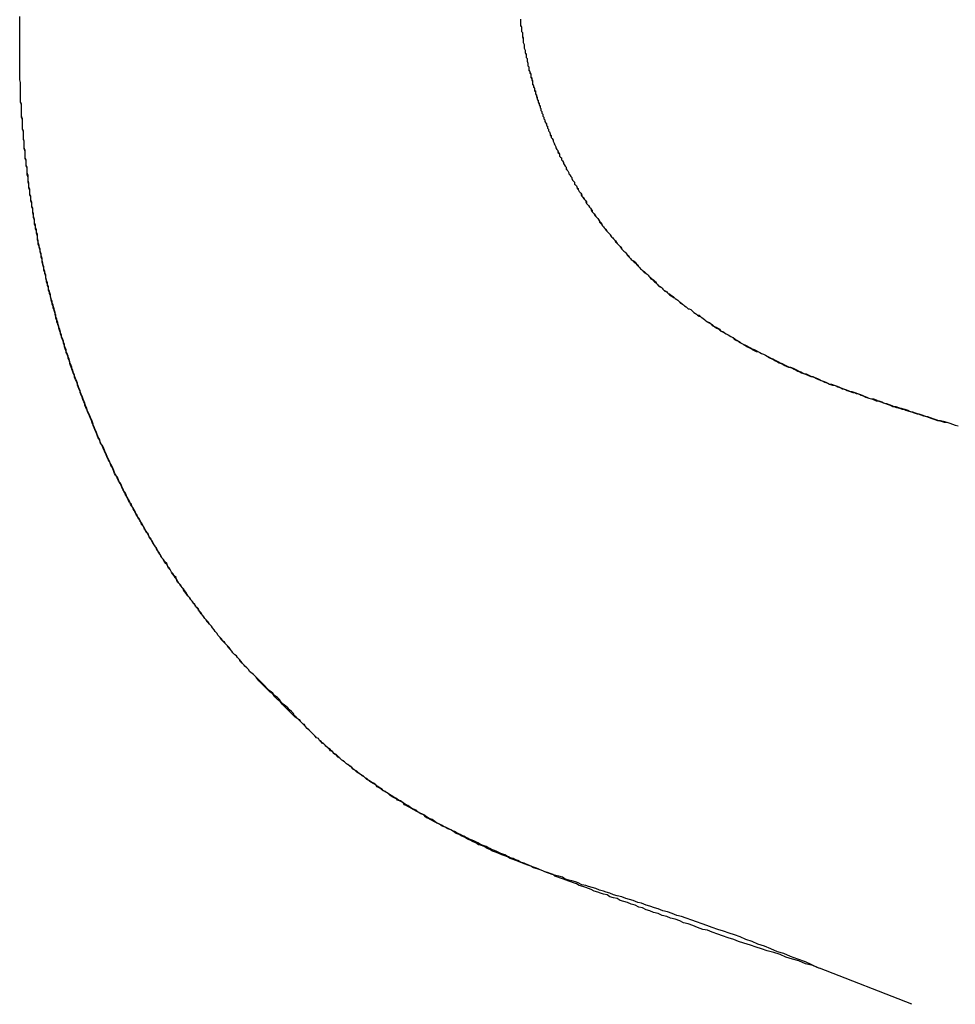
# Model space of a CAD drawing. Extents: x 214 to 2899, y -429 to 1714.
# Tile 32 of 80: x 1032.66 to 1033.67, y 585.23 to 586.29. Entities that reach past the tile are written whole.
import ezdxf

# ---------------------------------------------------------------- set-up
doc = ezdxf.new("R2010")
doc.units = 0
doc.linetypes.add('DURCHGEHEND', pattern=[0])
doc.layers.add('KF_PASSIO_SUB_12_FRONT', color=7, linetype='DURCHGEHEND')

# ---------------------------------------------------------------- blocks, each defined once
blk = doc.blocks.new('KF_PASSIO_SUB_12_FRONT')
at = {"layer": 'KF_PASSIO_SUB_12_FRONT'}
blk.add_line((-191.1496, -297.8945), (-191.2488, -297.8556), dxfattribs=at)
blk.add_line((-191.1496, -297.8945), (-191.2488, -297.8556), dxfattribs=at)
for points in [[(-192.108, -296.864, 0), (-192.108, -296.858, 0), (-192.108, -296.851, 0), (-192.108, -296.845, 0), (-192.108, -296.839, 0), (-192.108, -296.833, 0)], [(-192.108, -296.864, 0), (-192.108, -296.858, 0), (-192.108, -296.852, 0), (-192.108, -296.845, 0), (-192.108, -296.839, 0), (-192.108, -296.833, 0)], [(-191.57, -296.836, 0), (-191.57, -296.838, 0), (-191.57, -296.839, 0), (-191.57, -296.841, 0), (-191.57, -296.843, 0), (-191.569, -296.844, 0), (-191.569, -296.846, 0), (-191.569, -296.847, 0), (-191.569, -296.849, 0), (-191.568, -296.85, 0), (-191.568, -296.852, 0), (-191.568, -296.854, 0), (-191.568, -296.855, 0), (-191.567, -296.857, 0), (-191.567, -296.858, 0), (-191.567, -296.86, 0), (-191.567, -296.861, 0), (-191.566, -296.863, 0), (-191.566, -296.864, 0), (-191.566, -296.866, 0), (-191.566, -296.867, 0), (-191.565, -296.869, 0), (-191.565, -296.871, 0), (-191.565, -296.872, 0), (-191.564, -296.874, 0), (-191.564, -296.875, 0), (-191.564, -296.877, 0), (-191.563, -296.878, 0), (-191.563, -296.88, 0), (-191.563, -296.881, 0), (-191.562, -296.883, 0), (-191.562, -296.884, 0), (-191.562, -296.886, 0), (-191.561, -296.887, 0), (-191.561, -296.889, 0), (-191.561, -296.891, 0), (-191.56, -296.892, 0), (-191.56, -296.894, 0), (-191.559, -296.895, 0), (-191.559, -296.897, 0), (-191.559, -296.898, 0), (-191.558, -296.9, 0), (-191.558, -296.901, 0), (-191.557, -296.903, 0), (-191.557, -296.904, 0), (-191.557, -296.906, 0), (-191.556, -296.907, 0), (-191.556, -296.909, 0), (-191.555, -296.91, 0), (-191.555, -296.912, 0), (-191.554, -296.913, 0), (-191.554, -296.915, 0), (-191.554, -296.916, 0), (-191.553, -296.918, 0), (-191.553, -296.919, 0), (-191.552, -296.921, 0), (-191.552, -296.922, 0), (-191.551, -296.924, 0), (-191.551, -296.925, 0), (-191.55, -296.927, 0), (-191.55, -296.928, 0), (-191.549, -296.93, 0), (-191.549, -296.931, 0), (-191.548, -296.932, 0), (-191.548, -296.934, 0), (-191.547, -296.935, 0), (-191.547, -296.937, 0), (-191.546, -296.938, 0), (-191.546, -296.94, 0), (-191.545, -296.941, 0), (-191.545, -296.943, 0), (-191.544, -296.944, 0), (-191.544, -296.946, 0), (-191.543, -296.947, 0), (-191.542, -296.949, 0), (-191.542, -296.95, 0), (-191.541, -296.951, 0), (-191.541, -296.953, 0), (-191.54, -296.954, 0), (-191.54, -296.956, 0), (-191.539, -296.957, 0), (-191.538, -296.959, 0), (-191.538, -296.96, 0), (-191.537, -296.962, 0), (-191.537, -296.963, 0), (-191.536, -296.964, 0), (-191.535, -296.966, 0), (-191.535, -296.967, 0), (-191.534, -296.969, 0), (-191.534, -296.97, 0), (-191.533, -296.971, 0), (-191.532, -296.973, 0), (-191.532, -296.974, 0), (-191.531, -296.976, 0), (-191.53, -296.977, 0), (-191.53, -296.979, 0), (-191.529, -296.98, 0), (-191.528, -296.981, 0), (-191.528, -296.983, 0), (-191.527, -296.984, 0), (-191.526, -296.985, 0), (-191.526, -296.987, 0), (-191.525, -296.988, 0), (-191.524, -296.99, 0), (-191.524, -296.991, 0), (-191.523, -296.992, 0), (-191.522, -296.994, 0), (-191.521, -296.995, 0), (-191.521, -296.996, 0), (-191.52, -296.998, 0), (-191.519, -296.999, 0), (-191.518, -297.001, 0), (-191.518, -297.002, 0), (-191.517, -297.003, 0), (-191.516, -297.005, 0), (-191.515, -297.006, 0), (-191.515, -297.007, 0), (-191.514, -297.009, 0), (-191.513, -297.01, 0), (-191.512, -297.011, 0), (-191.512, -297.013, 0), (-191.511, -297.014, 0), (-191.51, -297.015, 0), (-191.509, -297.017, 0), (-191.509, -297.018, 0), (-191.508, -297.019, 0), (-191.507, -297.021, 0), (-191.506, -297.022, 0), (-191.505, -297.023, 0), (-191.505, -297.025, 0), (-191.504, -297.026, 0), (-191.503, -297.027, 0), (-191.502, -297.028, 0), (-191.501, -297.03, 0), (-191.5, -297.031, 0), (-191.5, -297.032, 0), (-191.499, -297.034, 0), (-191.498, -297.035, 0), (-191.497, -297.036, 0), (-191.496, -297.038, 0), (-191.495, -297.039, 0), (-191.494, -297.04, 0), (-191.494, -297.041, 0), (-191.493, -297.043, 0), (-191.492, -297.044, 0), (-191.491, -297.045, 0), (-191.49, -297.046, 0), (-191.489, -297.048, 0), (-191.488, -297.049, 0), (-191.487, -297.05, 0), (-191.486, -297.051, 0), (-191.485, -297.053, 0), (-191.485, -297.054, 0), (-191.484, -297.055, 0), (-191.483, -297.056, 0), (-191.482, -297.058, 0), (-191.481, -297.059, 0), (-191.48, -297.06, 0), (-191.479, -297.061, 0), (-191.478, -297.062, 0), (-191.477, -297.064, 0), (-191.476, -297.065, 0), (-191.475, -297.066, 0), (-191.474, -297.067, 0), (-191.473, -297.068, 0), (-191.472, -297.07, 0), (-191.471, -297.071, 0), (-191.47, -297.072, 0), (-191.469, -297.073, 0), (-191.468, -297.074, 0), (-191.467, -297.076, 0), (-191.466, -297.077, 0), (-191.465, -297.078, 0), (-191.464, -297.079, 0), (-191.463, -297.08, 0), (-191.462, -297.081, 0), (-191.461, -297.083, 0), (-191.46, -297.084, 0), (-191.459, -297.085, 0), (-191.458, -297.086, 0), (-191.457, -297.087, 0), (-191.456, -297.088, 0), (-191.455, -297.089, 0), (-191.454, -297.09, 0), (-191.453, -297.092, 0), (-191.452, -297.093, 0), (-191.451, -297.094, 0), (-191.45, -297.095, 0), (-191.449, -297.096, 0), (-191.448, -297.097, 0), (-191.446, -297.098, 0), (-191.445, -297.099, 0), (-191.444, -297.1, 0), (-191.443, -297.102, 0), (-191.442, -297.103, 0), (-191.441, -297.104, 0), (-191.44, -297.105, 0), (-191.439, -297.106, 0), (-191.438, -297.107, 0), (-191.437, -297.108, 0), (-191.435, -297.109, 0), (-191.434, -297.11, 0), (-191.433, -297.111, 0), (-191.432, -297.112, 0), (-191.431, -297.113, 0), (-191.43, -297.114, 0), (-191.429, -297.115, 0), (-191.427, -297.116, 0), (-191.426, -297.117, 0), (-191.425, -297.118, 0), (-191.424, -297.12, 0), (-191.423, -297.121, 0), (-191.422, -297.122, 0), (-191.421, -297.123, 0), (-191.419, -297.124, 0), (-191.418, -297.125, 0), (-191.417, -297.126, 0), (-191.416, -297.127, 0), (-191.415, -297.128, 0), (-191.413, -297.129, 0), (-191.412, -297.13, 0), (-191.411, -297.131, 0), (-191.41, -297.131, 0), (-191.409, -297.132, 0), (-191.407, -297.133, 0), (-191.406, -297.134, 0), (-191.405, -297.135, 0), (-191.404, -297.136, 0), (-191.402, -297.137, 0), (-191.401, -297.138, 0), (-191.4, -297.139, 0), (-191.399, -297.14, 0), (-191.398, -297.141, 0), (-191.396, -297.142, 0), (-191.395, -297.143, 0), (-191.394, -297.144, 0), (-191.392, -297.145, 0), (-191.391, -297.146, 0), (-191.39, -297.147, 0), (-191.389, -297.147, 0), (-191.387, -297.148, 0), (-191.386, -297.149, 0), (-191.385, -297.15, 0), (-191.384, -297.151, 0), (-191.382, -297.152, 0), (-191.381, -297.153, 0), (-191.38, -297.154, 0), (-191.378, -297.154, 0), (-191.377, -297.155, 0), (-191.376, -297.156, 0)], [(-191.57, -296.836, 0), (-191.57, -296.838, 0), (-191.57, -296.839, 0), (-191.57, -296.841, 0), (-191.57, -296.842, 0), (-191.569, -296.844, 0), (-191.569, -296.845, 0), (-191.569, -296.847, 0), (-191.569, -296.849, 0), (-191.568, -296.85, 0), (-191.568, -296.852, 0), (-191.568, -296.853, 0), (-191.568, -296.855, 0), (-191.567, -296.856, 0), (-191.567, -296.858, 0), (-191.567, -296.86, 0), (-191.567, -296.861, 0), (-191.566, -296.863, 0), (-191.566, -296.864, 0), (-191.566, -296.866, 0), (-191.566, -296.867, 0), (-191.565, -296.869, 0), (-191.565, -296.87, 0), (-191.565, -296.872, 0), (-191.564, -296.873, 0), (-191.564, -296.875, 0), (-191.564, -296.877, 0), (-191.563, -296.878, 0), (-191.563, -296.88, 0), (-191.563, -296.881, 0), (-191.562, -296.883, 0), (-191.562, -296.884, 0), (-191.562, -296.886, 0), (-191.561, -296.887, 0), (-191.561, -296.889, 0), (-191.561, -296.89, 0), (-191.56, -296.892, 0), (-191.56, -296.893, 0), (-191.559, -296.895, 0), (-191.559, -296.896, 0), (-191.559, -296.898, 0), (-191.558, -296.899, 0), (-191.558, -296.901, 0), (-191.557, -296.902, 0), (-191.557, -296.904, 0), (-191.557, -296.905, 0), (-191.556, -296.907, 0), (-191.556, -296.908, 0), (-191.555, -296.91, 0), (-191.555, -296.911, 0), (-191.555, -296.913, 0), (-191.554, -296.914, 0), (-191.554, -296.916, 0), (-191.553, -296.917, 0), (-191.553, -296.919, 0), (-191.552, -296.92, 0), (-191.552, -296.922, 0), (-191.551, -296.923, 0), (-191.551, -296.925, 0), (-191.55, -296.926, 0), (-191.55, -296.928, 0), (-191.549, -296.929, 0), (-191.549, -296.931, 0), (-191.548, -296.932, 0), (-191.548, -296.934, 0), (-191.547, -296.935, 0), (-191.547, -296.937, 0), (-191.546, -296.938, 0), (-191.546, -296.94, 0), (-191.545, -296.941, 0), (-191.545, -296.943, 0), (-191.544, -296.944, 0), (-191.544, -296.946, 0), (-191.543, -296.947, 0), (-191.542, -296.948, 0), (-191.542, -296.95, 0), (-191.541, -296.951, 0), (-191.541, -296.953, 0), (-191.54, -296.954, 0), (-191.54, -296.956, 0), (-191.539, -296.957, 0), (-191.538, -296.959, 0), (-191.538, -296.96, 0), (-191.537, -296.961, 0), (-191.537, -296.963, 0), (-191.536, -296.964, 0), (-191.535, -296.966, 0), (-191.535, -296.967, 0), (-191.534, -296.969, 0), (-191.534, -296.97, 0), (-191.533, -296.971, 0), (-191.532, -296.973, 0), (-191.532, -296.974, 0), (-191.531, -296.976, 0), (-191.53, -296.977, 0), (-191.53, -296.978, 0), (-191.529, -296.98, 0), (-191.528, -296.981, 0), (-191.528, -296.983, 0), (-191.527, -296.984, 0), (-191.526, -296.985, 0), (-191.526, -296.987, 0), (-191.525, -296.988, 0), (-191.524, -296.99, 0), (-191.524, -296.991, 0), (-191.523, -296.992, 0), (-191.522, -296.994, 0), (-191.521, -296.995, 0), (-191.521, -296.997, 0), (-191.52, -296.998, 0), (-191.519, -296.999, 0), (-191.518, -297.001, 0), (-191.518, -297.002, 0), (-191.517, -297.003, 0), (-191.516, -297.005, 0), (-191.515, -297.006, 0), (-191.515, -297.007, 0), (-191.514, -297.009, 0), (-191.513, -297.01, 0), (-191.512, -297.011, 0), (-191.512, -297.013, 0), (-191.511, -297.014, 0), (-191.51, -297.015, 0), (-191.509, -297.017, 0), (-191.508, -297.018, 0), (-191.508, -297.019, 0), (-191.507, -297.021, 0), (-191.506, -297.022, 0), (-191.505, -297.023, 0), (-191.504, -297.025, 0), (-191.504, -297.026, 0), (-191.503, -297.027, 0), (-191.502, -297.029, 0), (-191.501, -297.03, 0), (-191.5, -297.031, 0), (-191.499, -297.032, 0), (-191.499, -297.034, 0), (-191.498, -297.035, 0), (-191.497, -297.036, 0), (-191.496, -297.038, 0), (-191.495, -297.039, 0), (-191.494, -297.04, 0), (-191.493, -297.041, 0), (-191.493, -297.043, 0), (-191.492, -297.044, 0), (-191.491, -297.045, 0), (-191.49, -297.047, 0), (-191.489, -297.048, 0), (-191.488, -297.049, 0), (-191.487, -297.05, 0), (-191.486, -297.052, 0), (-191.485, -297.053, 0), (-191.484, -297.054, 0), (-191.483, -297.055, 0), (-191.483, -297.056, 0), (-191.482, -297.058, 0), (-191.481, -297.059, 0), (-191.48, -297.06, 0), (-191.479, -297.061, 0), (-191.478, -297.063, 0), (-191.477, -297.064, 0), (-191.476, -297.065, 0), (-191.475, -297.066, 0), (-191.474, -297.067, 0), (-191.473, -297.069, 0), (-191.472, -297.07, 0), (-191.471, -297.071, 0), (-191.47, -297.072, 0), (-191.469, -297.073, 0), (-191.468, -297.075, 0), (-191.467, -297.076, 0), (-191.466, -297.077, 0), (-191.465, -297.078, 0), (-191.464, -297.079, 0), (-191.463, -297.08, 0), (-191.462, -297.082, 0), (-191.461, -297.083, 0), (-191.46, -297.084, 0), (-191.459, -297.085, 0), (-191.458, -297.086, 0), (-191.457, -297.087, 0), (-191.456, -297.088, 0), (-191.455, -297.09, 0), (-191.454, -297.091, 0), (-191.453, -297.092, 0), (-191.452, -297.093, 0), (-191.451, -297.094, 0), (-191.45, -297.095, 0), (-191.448, -297.096, 0), (-191.447, -297.097, 0), (-191.446, -297.098, 0), (-191.445, -297.1, 0), (-191.444, -297.101, 0), (-191.443, -297.102, 0), (-191.442, -297.103, 0), (-191.441, -297.104, 0), (-191.44, -297.105, 0), (-191.439, -297.106, 0), (-191.437, -297.107, 0), (-191.436, -297.108, 0), (-191.435, -297.109, 0), (-191.434, -297.11, 0), (-191.433, -297.111, 0), (-191.432, -297.112, 0), (-191.431, -297.113, 0), (-191.43, -297.115, 0), (-191.428, -297.116, 0), (-191.427, -297.117, 0), (-191.426, -297.118, 0), (-191.425, -297.119, 0), (-191.424, -297.12, 0), (-191.423, -297.121, 0), (-191.422, -297.122, 0), (-191.42, -297.123, 0), (-191.419, -297.124, 0), (-191.418, -297.125, 0), (-191.417, -297.126, 0), (-191.416, -297.127, 0), (-191.414, -297.128, 0), (-191.413, -297.129, 0), (-191.412, -297.13, 0), (-191.411, -297.131, 0), (-191.41, -297.132, 0), (-191.408, -297.133, 0), (-191.407, -297.134, 0), (-191.406, -297.135, 0), (-191.405, -297.135, 0), (-191.404, -297.136, 0), (-191.402, -297.137, 0), (-191.401, -297.138, 0), (-191.4, -297.139, 0), (-191.399, -297.14, 0), (-191.397, -297.141, 0), (-191.396, -297.142, 0), (-191.395, -297.143, 0), (-191.394, -297.144, 0), (-191.392, -297.145, 0), (-191.391, -297.146, 0), (-191.39, -297.147, 0), (-191.389, -297.147, 0), (-191.387, -297.148, 0), (-191.386, -297.149, 0), (-191.385, -297.15, 0), (-191.384, -297.151, 0), (-191.382, -297.152, 0), (-191.381, -297.153, 0), (-191.38, -297.154, 0), (-191.378, -297.155, 0), (-191.377, -297.155, 0), (-191.376, -297.156, 0)], [(-191.861, -297.537, 0), (-191.862, -297.535, 0), (-191.864, -297.533, 0), (-191.866, -297.531, 0), (-191.867, -297.53, 0), (-191.869, -297.528, 0), (-191.87, -297.526, 0), (-191.872, -297.524, 0), (-191.874, -297.522, 0), (-191.875, -297.52, 0), (-191.877, -297.519, 0), (-191.879, -297.517, 0), (-191.88, -297.515, 0), (-191.882, -297.513, 0), (-191.883, -297.511, 0), (-191.885, -297.509, 0), (-191.887, -297.507, 0), (-191.888, -297.506, 0), (-191.89, -297.504, 0), (-191.891, -297.502, 0), (-191.893, -297.5, 0), (-191.895, -297.498, 0), (-191.896, -297.496, 0), (-191.898, -297.494, 0), (-191.899, -297.492, 0), (-191.901, -297.49, 0), (-191.902, -297.488, 0), (-191.904, -297.486, 0), (-191.905, -297.484, 0), (-191.907, -297.483, 0), (-191.908, -297.481, 0), (-191.91, -297.479, 0), (-191.911, -297.477, 0), (-191.913, -297.475, 0), (-191.914, -297.473, 0), (-191.916, -297.471, 0), (-191.917, -297.469, 0), (-191.919, -297.467, 0), (-191.92, -297.465, 0), (-191.922, -297.463, 0), (-191.923, -297.461, 0), (-191.925, -297.459, 0), (-191.926, -297.457, 0), (-191.928, -297.455, 0), (-191.929, -297.453, 0), (-191.931, -297.451, 0), (-191.932, -297.449, 0), (-191.933, -297.447, 0), (-191.935, -297.445, 0), (-191.936, -297.443, 0), (-191.938, -297.441, 0), (-191.939, -297.439, 0), (-191.94, -297.436, 0), (-191.942, -297.434, 0), (-191.943, -297.432, 0), (-191.945, -297.43, 0), (-191.946, -297.428, 0), (-191.947, -297.426, 0), (-191.949, -297.424, 0), (-191.95, -297.422, 0), (-191.952, -297.42, 0), (-191.953, -297.418, 0), (-191.954, -297.416, 0), (-191.956, -297.414, 0), (-191.957, -297.411, 0), (-191.958, -297.409, 0), (-191.96, -297.407, 0), (-191.961, -297.405, 0), (-191.962, -297.403, 0), (-191.963, -297.401, 0), (-191.965, -297.399, 0), (-191.966, -297.397, 0), (-191.967, -297.394, 0), (-191.969, -297.392, 0), (-191.97, -297.39, 0), (-191.971, -297.388, 0), (-191.972, -297.386, 0), (-191.974, -297.384, 0), (-191.975, -297.381, 0), (-191.976, -297.379, 0), (-191.977, -297.377, 0), (-191.979, -297.375, 0), (-191.98, -297.373, 0), (-191.981, -297.371, 0), (-191.982, -297.368, 0), (-191.984, -297.366, 0), (-191.985, -297.364, 0), (-191.986, -297.362, 0), (-191.987, -297.36, 0), (-191.988, -297.357, 0), (-191.99, -297.355, 0), (-191.991, -297.353, 0), (-191.992, -297.351, 0), (-191.993, -297.349, 0), (-191.994, -297.346, 0), (-191.995, -297.344, 0), (-191.997, -297.342, 0), (-191.998, -297.34, 0), (-191.999, -297.337, 0), (-192, -297.335, 0), (-192.001, -297.333, 0), (-192.002, -297.331, 0), (-192.003, -297.328, 0), (-192.005, -297.326, 0), (-192.006, -297.324, 0), (-192.007, -297.322, 0), (-192.008, -297.319, 0), (-192.009, -297.317, 0), (-192.01, -297.315, 0), (-192.011, -297.312, 0), (-192.012, -297.31, 0), (-192.013, -297.308, 0), (-192.014, -297.306, 0), (-192.015, -297.303, 0), (-192.016, -297.301, 0), (-192.017, -297.299, 0), (-192.018, -297.296, 0), (-192.019, -297.294, 0), (-192.021, -297.292, 0), (-192.022, -297.289, 0), (-192.023, -297.287, 0), (-192.024, -297.285, 0), (-192.025, -297.282, 0), (-192.026, -297.28, 0), (-192.027, -297.278, 0), (-192.028, -297.275, 0), (-192.029, -297.273, 0), (-192.029, -297.271, 0), (-192.03, -297.268, 0), (-192.031, -297.266, 0), (-192.032, -297.264, 0), (-192.033, -297.261, 0), (-192.034, -297.259, 0), (-192.035, -297.257, 0), (-192.036, -297.254, 0), (-192.037, -297.252, 0), (-192.038, -297.249, 0), (-192.039, -297.247, 0), (-192.04, -297.245, 0), (-192.041, -297.242, 0), (-192.042, -297.24, 0), (-192.043, -297.237, 0), (-192.043, -297.235, 0), (-192.044, -297.233, 0), (-192.045, -297.23, 0), (-192.046, -297.228, 0), (-192.047, -297.225, 0), (-192.048, -297.223, 0), (-192.049, -297.221, 0), (-192.049, -297.218, 0), (-192.05, -297.216, 0), (-192.051, -297.213, 0), (-192.052, -297.211, 0), (-192.053, -297.209, 0), (-192.054, -297.206, 0), (-192.054, -297.204, 0), (-192.055, -297.201, 0), (-192.056, -297.199, 0), (-192.057, -297.196, 0), (-192.058, -297.194, 0), (-192.058, -297.191, 0), (-192.059, -297.189, 0), (-192.06, -297.187, 0), (-192.061, -297.184, 0), (-192.061, -297.182, 0), (-192.062, -297.179, 0), (-192.063, -297.177, 0), (-192.064, -297.174, 0), (-192.064, -297.172, 0), (-192.065, -297.169, 0), (-192.066, -297.167, 0), (-192.067, -297.164, 0), (-192.067, -297.162, 0), (-192.068, -297.159, 0), (-192.069, -297.157, 0), (-192.069, -297.154, 0), (-192.07, -297.152, 0), (-192.071, -297.149, 0), (-192.071, -297.147, 0), (-192.072, -297.144, 0), (-192.073, -297.142, 0), (-192.073, -297.139, 0), (-192.074, -297.137, 0), (-192.075, -297.134, 0), (-192.075, -297.132, 0), (-192.076, -297.129, 0), (-192.077, -297.127, 0), (-192.077, -297.124, 0), (-192.078, -297.122, 0), (-192.078, -297.119, 0), (-192.079, -297.117, 0), (-192.08, -297.114, 0), (-192.08, -297.112, 0), (-192.081, -297.109, 0), (-192.081, -297.107, 0), (-192.082, -297.104, 0), (-192.082, -297.102, 0), (-192.083, -297.099, 0), (-192.084, -297.097, 0), (-192.084, -297.094, 0), (-192.085, -297.092, 0), (-192.085, -297.089, 0), (-192.086, -297.086, 0), (-192.086, -297.084, 0), (-192.087, -297.081, 0), (-192.087, -297.079, 0), (-192.088, -297.076, 0), (-192.088, -297.074, 0), (-192.089, -297.071, 0), (-192.089, -297.069, 0), (-192.09, -297.066, 0), (-192.09, -297.063, 0), (-192.091, -297.061, 0), (-192.091, -297.058, 0), (-192.092, -297.056, 0), (-192.092, -297.053, 0), (-192.092, -297.051, 0), (-192.093, -297.048, 0), (-192.093, -297.045, 0), (-192.094, -297.043, 0), (-192.094, -297.04, 0), (-192.095, -297.038, 0), (-192.095, -297.035, 0), (-192.095, -297.033, 0), (-192.096, -297.03, 0), (-192.096, -297.027, 0), (-192.097, -297.025, 0), (-192.097, -297.022, 0), (-192.097, -297.02, 0), (-192.098, -297.017, 0), (-192.098, -297.014, 0), (-192.098, -297.012, 0), (-192.099, -297.009, 0), (-192.099, -297.007, 0), (-192.099, -297.004, 0), (-192.1, -297.001, 0), (-192.1, -296.999, 0), (-192.1, -296.996, 0), (-192.101, -296.994, 0), (-192.101, -296.991, 0), (-192.101, -296.988, 0), (-192.102, -296.986, 0), (-192.102, -296.983, 0), (-192.102, -296.98, 0), (-192.102, -296.978, 0), (-192.103, -296.975, 0), (-192.103, -296.973, 0), (-192.103, -296.97, 0), (-192.103, -296.967, 0), (-192.104, -296.965, 0), (-192.104, -296.962, 0), (-192.104, -296.959, 0), (-192.104, -296.957, 0), (-192.105, -296.954, 0), (-192.105, -296.952, 0), (-192.105, -296.949, 0), (-192.105, -296.946, 0), (-192.105, -296.944, 0), (-192.106, -296.941, 0), (-192.106, -296.938, 0), (-192.106, -296.936, 0), (-192.106, -296.933, 0), (-192.106, -296.93, 0), (-192.106, -296.928, 0), (-192.107, -296.925, 0), (-192.107, -296.923, 0), (-192.107, -296.92, 0), (-192.107, -296.917, 0), (-192.107, -296.915, 0), (-192.107, -296.912, 0), (-192.107, -296.909, 0), (-192.107, -296.907, 0), (-192.107, -296.904, 0), (-192.108, -296.901, 0), (-192.108, -296.899, 0), (-192.108, -296.896, 0), (-192.108, -296.893, 0), (-192.108, -296.891, 0), (-192.108, -296.888, 0), (-192.108, -296.885, 0), (-192.108, -296.883, 0), (-192.108, -296.88, 0), (-192.108, -296.877, 0), (-192.108, -296.875, 0), (-192.108, -296.872, 0), (-192.108, -296.869, 0), (-192.108, -296.867, 0), (-192.108, -296.864, 0)], [(-191.861, -297.537, 0), (-191.862, -297.535, 0), (-191.864, -297.533, 0), (-191.866, -297.531, 0), (-191.867, -297.53, 0), (-191.869, -297.528, 0), (-191.871, -297.526, 0), (-191.872, -297.524, 0), (-191.874, -297.522, 0), (-191.875, -297.52, 0), (-191.877, -297.519, 0), (-191.879, -297.517, 0), (-191.88, -297.515, 0), (-191.882, -297.513, 0), (-191.884, -297.511, 0), (-191.885, -297.509, 0), (-191.887, -297.507, 0), (-191.888, -297.505, 0), (-191.89, -297.504, 0), (-191.892, -297.502, 0), (-191.893, -297.5, 0), (-191.895, -297.498, 0), (-191.896, -297.496, 0), (-191.898, -297.494, 0), (-191.899, -297.492, 0), (-191.901, -297.49, 0), (-191.902, -297.488, 0), (-191.904, -297.486, 0), (-191.906, -297.484, 0), (-191.907, -297.482, 0), (-191.909, -297.48, 0), (-191.91, -297.478, 0), (-191.912, -297.476, 0), (-191.913, -297.474, 0), (-191.915, -297.472, 0), (-191.916, -297.47, 0), (-191.918, -297.468, 0), (-191.919, -297.466, 0), (-191.921, -297.464, 0), (-191.922, -297.462, 0), (-191.924, -297.46, 0), (-191.925, -297.458, 0), (-191.927, -297.456, 0), (-191.928, -297.454, 0), (-191.929, -297.452, 0), (-191.931, -297.45, 0), (-191.932, -297.448, 0), (-191.934, -297.446, 0), (-191.935, -297.444, 0), (-191.937, -297.442, 0), (-191.938, -297.44, 0), (-191.939, -297.438, 0), (-191.941, -297.436, 0), (-191.942, -297.434, 0), (-191.944, -297.432, 0), (-191.945, -297.43, 0), (-191.946, -297.428, 0), (-191.948, -297.426, 0), (-191.949, -297.424, 0), (-191.95, -297.421, 0), (-191.952, -297.419, 0), (-191.953, -297.417, 0), (-191.955, -297.415, 0), (-191.956, -297.413, 0), (-191.957, -297.411, 0), (-191.959, -297.409, 0), (-191.96, -297.407, 0), (-191.961, -297.404, 0), (-191.963, -297.402, 0), (-191.964, -297.4, 0), (-191.965, -297.398, 0), (-191.966, -297.396, 0), (-191.968, -297.394, 0), (-191.969, -297.392, 0), (-191.97, -297.389, 0), (-191.972, -297.387, 0), (-191.973, -297.385, 0), (-191.974, -297.383, 0), (-191.975, -297.381, 0), (-191.977, -297.379, 0), (-191.978, -297.376, 0), (-191.979, -297.374, 0), (-191.98, -297.372, 0), (-191.982, -297.37, 0), (-191.983, -297.368, 0), (-191.984, -297.365, 0), (-191.985, -297.363, 0), (-191.986, -297.361, 0), (-191.988, -297.359, 0), (-191.989, -297.357, 0), (-191.99, -297.354, 0), (-191.991, -297.352, 0), (-191.992, -297.35, 0), (-191.994, -297.348, 0), (-191.995, -297.345, 0), (-191.996, -297.343, 0), (-191.997, -297.341, 0), (-191.998, -297.339, 0), (-191.999, -297.336, 0), (-192, -297.334, 0), (-192.002, -297.332, 0), (-192.003, -297.33, 0), (-192.004, -297.327, 0), (-192.005, -297.325, 0), (-192.006, -297.323, 0), (-192.007, -297.321, 0), (-192.008, -297.318, 0), (-192.009, -297.316, 0), (-192.01, -297.314, 0), (-192.012, -297.311, 0), (-192.013, -297.309, 0), (-192.014, -297.307, 0), (-192.015, -297.304, 0), (-192.016, -297.302, 0), (-192.017, -297.3, 0), (-192.018, -297.298, 0), (-192.019, -297.295, 0), (-192.02, -297.293, 0), (-192.021, -297.291, 0), (-192.022, -297.288, 0), (-192.023, -297.286, 0), (-192.024, -297.284, 0), (-192.025, -297.281, 0), (-192.026, -297.279, 0), (-192.027, -297.277, 0), (-192.028, -297.274, 0), (-192.029, -297.272, 0), (-192.03, -297.27, 0), (-192.031, -297.267, 0), (-192.032, -297.265, 0), (-192.033, -297.262, 0), (-192.034, -297.26, 0), (-192.035, -297.258, 0), (-192.036, -297.255, 0), (-192.037, -297.253, 0), (-192.038, -297.251, 0), (-192.038, -297.248, 0), (-192.039, -297.246, 0), (-192.04, -297.243, 0), (-192.041, -297.241, 0), (-192.042, -297.239, 0), (-192.043, -297.236, 0), (-192.044, -297.234, 0), (-192.045, -297.231, 0), (-192.046, -297.229, 0), (-192.046, -297.227, 0), (-192.047, -297.224, 0), (-192.048, -297.222, 0), (-192.049, -297.219, 0), (-192.05, -297.217, 0), (-192.051, -297.215, 0), (-192.052, -297.212, 0), (-192.052, -297.21, 0), (-192.053, -297.207, 0), (-192.054, -297.205, 0), (-192.055, -297.202, 0), (-192.056, -297.2, 0), (-192.056, -297.198, 0), (-192.057, -297.195, 0), (-192.058, -297.193, 0), (-192.059, -297.19, 0), (-192.06, -297.188, 0), (-192.06, -297.185, 0), (-192.061, -297.183, 0), (-192.062, -297.18, 0), (-192.063, -297.178, 0), (-192.063, -297.175, 0), (-192.064, -297.173, 0), (-192.065, -297.171, 0), (-192.066, -297.168, 0), (-192.066, -297.166, 0), (-192.067, -297.163, 0), (-192.068, -297.161, 0), (-192.068, -297.158, 0), (-192.069, -297.156, 0), (-192.07, -297.153, 0), (-192.07, -297.151, 0), (-192.071, -297.148, 0), (-192.072, -297.146, 0), (-192.072, -297.143, 0), (-192.073, -297.141, 0), (-192.074, -297.138, 0), (-192.074, -297.136, 0), (-192.075, -297.133, 0), (-192.076, -297.131, 0), (-192.076, -297.128, 0), (-192.077, -297.126, 0), (-192.077, -297.123, 0), (-192.078, -297.121, 0), (-192.079, -297.118, 0), (-192.079, -297.116, 0), (-192.08, -297.113, 0), (-192.08, -297.111, 0), (-192.081, -297.108, 0), (-192.082, -297.106, 0), (-192.082, -297.103, 0), (-192.083, -297.1, 0), (-192.083, -297.098, 0), (-192.084, -297.095, 0), (-192.084, -297.093, 0), (-192.085, -297.09, 0), (-192.085, -297.088, 0), (-192.086, -297.085, 0), (-192.086, -297.083, 0), (-192.087, -297.08, 0), (-192.088, -297.078, 0), (-192.088, -297.075, 0), (-192.089, -297.073, 0), (-192.089, -297.07, 0), (-192.089, -297.067, 0), (-192.09, -297.065, 0), (-192.09, -297.062, 0), (-192.091, -297.06, 0), (-192.091, -297.057, 0), (-192.092, -297.055, 0), (-192.092, -297.052, 0), (-192.093, -297.049, 0), (-192.093, -297.047, 0), (-192.094, -297.044, 0), (-192.094, -297.042, 0), (-192.094, -297.039, 0), (-192.095, -297.037, 0), (-192.095, -297.034, 0), (-192.096, -297.031, 0), (-192.096, -297.029, 0), (-192.096, -297.026, 0), (-192.097, -297.024, 0), (-192.097, -297.021, 0), (-192.097, -297.019, 0), (-192.098, -297.016, 0), (-192.098, -297.013, 0), (-192.099, -297.011, 0), (-192.099, -297.008, 0), (-192.099, -297.006, 0), (-192.1, -297.003, 0), (-192.1, -297, 0), (-192.1, -296.998, 0), (-192.1, -296.995, 0), (-192.101, -296.993, 0), (-192.101, -296.99, 0), (-192.101, -296.987, 0), (-192.102, -296.985, 0), (-192.102, -296.982, 0), (-192.102, -296.98, 0), (-192.102, -296.977, 0), (-192.103, -296.974, 0), (-192.103, -296.972, 0), (-192.103, -296.969, 0), (-192.103, -296.967, 0), (-192.104, -296.964, 0), (-192.104, -296.961, 0), (-192.104, -296.959, 0), (-192.104, -296.956, 0), (-192.105, -296.954, 0), (-192.105, -296.951, 0), (-192.105, -296.948, 0), (-192.105, -296.946, 0), (-192.105, -296.943, 0), (-192.106, -296.94, 0), (-192.106, -296.938, 0), (-192.106, -296.935, 0), (-192.106, -296.933, 0), (-192.106, -296.93, 0), (-192.106, -296.927, 0), (-192.107, -296.925, 0), (-192.107, -296.922, 0), (-192.107, -296.919, 0), (-192.107, -296.917, 0), (-192.107, -296.914, 0), (-192.107, -296.912, 0), (-192.107, -296.909, 0), (-192.107, -296.906, 0), (-192.107, -296.904, 0), (-192.108, -296.901, 0), (-192.108, -296.898, 0), (-192.108, -296.896, 0), (-192.108, -296.893, 0), (-192.108, -296.89, 0), (-192.108, -296.888, 0), (-192.108, -296.885, 0), (-192.108, -296.883, 0), (-192.108, -296.88, 0), (-192.108, -296.877, 0), (-192.108, -296.875, 0), (-192.108, -296.872, 0), (-192.108, -296.869, 0), (-192.108, -296.867, 0), (-192.108, -296.864, 0)], [(-191.376, -297.156, 0), (-191.374, -297.157, 0), (-191.372, -297.159, 0), (-191.371, -297.16, 0), (-191.369, -297.161, 0), (-191.368, -297.162, 0), (-191.366, -297.163, 0), (-191.364, -297.164, 0), (-191.363, -297.165, 0), (-191.361, -297.167, 0), (-191.359, -297.168, 0), (-191.357, -297.169, 0), (-191.356, -297.17, 0), (-191.354, -297.171, 0), (-191.352, -297.172, 0), (-191.351, -297.173, 0), (-191.349, -297.174, 0), (-191.347, -297.175, 0), (-191.345, -297.176, 0), (-191.344, -297.177, 0), (-191.342, -297.178, 0), (-191.34, -297.179, 0), (-191.339, -297.18, 0), (-191.337, -297.181, 0), (-191.335, -297.183, 0), (-191.333, -297.184, 0), (-191.331, -297.185, 0), (-191.33, -297.186, 0), (-191.328, -297.187, 0), (-191.326, -297.188, 0), (-191.324, -297.189, 0), (-191.322, -297.19, 0), (-191.321, -297.191, 0), (-191.319, -297.192, 0), (-191.317, -297.193, 0), (-191.315, -297.193, 0), (-191.313, -297.194, 0), (-191.311, -297.195, 0), (-191.309, -297.196, 0), (-191.307, -297.197, 0), (-191.305, -297.198, 0), (-191.304, -297.199, 0), (-191.302, -297.2, 0), (-191.3, -297.201, 0), (-191.298, -297.202, 0), (-191.296, -297.203, 0), (-191.294, -297.204, 0), (-191.292, -297.205, 0), (-191.29, -297.206, 0), (-191.288, -297.207, 0), (-191.286, -297.208, 0), (-191.284, -297.209, 0), (-191.282, -297.21, 0), (-191.28, -297.21, 0), (-191.277, -297.211, 0), (-191.275, -297.212, 0), (-191.273, -297.213, 0), (-191.271, -297.214, 0), (-191.269, -297.215, 0), (-191.267, -297.216, 0), (-191.265, -297.217, 0), (-191.262, -297.218, 0), (-191.26, -297.219, 0), (-191.258, -297.22, 0), (-191.256, -297.22, 0), (-191.254, -297.221, 0), (-191.251, -297.222, 0), (-191.249, -297.223, 0), (-191.247, -297.224, 0), (-191.245, -297.225, 0), (-191.242, -297.226, 0), (-191.24, -297.227, 0), (-191.238, -297.228, 0), (-191.235, -297.229, 0), (-191.233, -297.229, 0), (-191.231, -297.23, 0), (-191.228, -297.231, 0), (-191.226, -297.232, 0), (-191.223, -297.233, 0), (-191.221, -297.234, 0), (-191.218, -297.235, 0), (-191.216, -297.236, 0), (-191.213, -297.237, 0), (-191.211, -297.237, 0), (-191.208, -297.238, 0), (-191.206, -297.239, 0), (-191.203, -297.24, 0), (-191.201, -297.241, 0), (-191.198, -297.242, 0), (-191.196, -297.243, 0), (-191.193, -297.244, 0), (-191.19, -297.245, 0), (-191.188, -297.246, 0), (-191.185, -297.246, 0), (-191.182, -297.247, 0), (-191.18, -297.248, 0), (-191.177, -297.249, 0), (-191.174, -297.25, 0), (-191.171, -297.251, 0), (-191.169, -297.252, 0), (-191.166, -297.253, 0), (-191.163, -297.254, 0), (-191.16, -297.255, 0), (-191.157, -297.255, 0), (-191.154, -297.256, 0), (-191.152, -297.257, 0), (-191.149, -297.258, 0), (-191.146, -297.259, 0), (-191.143, -297.26, 0), (-191.14, -297.261, 0), (-191.137, -297.262, 0), (-191.134, -297.263, 0), (-191.131, -297.264, 0), (-191.128, -297.265, 0), (-191.125, -297.266, 0), (-191.122, -297.267, 0), (-191.119, -297.267, 0), (-191.116, -297.268, 0), (-191.112, -297.269, 0), (-191.109, -297.27, 0), (-191.106, -297.271, 0), (-191.103, -297.272, 0), (-191.1, -297.273, 0)], [(-191.376, -297.156, 0), (-191.374, -297.157, 0), (-191.372, -297.159, 0), (-191.371, -297.16, 0), (-191.369, -297.161, 0), (-191.367, -297.162, 0), (-191.365, -297.164, 0), (-191.364, -297.165, 0), (-191.362, -297.166, 0), (-191.36, -297.167, 0), (-191.358, -297.168, 0), (-191.356, -297.169, 0), (-191.355, -297.171, 0), (-191.353, -297.172, 0), (-191.351, -297.173, 0), (-191.349, -297.174, 0), (-191.347, -297.175, 0), (-191.346, -297.176, 0), (-191.344, -297.177, 0), (-191.342, -297.178, 0), (-191.34, -297.18, 0), (-191.338, -297.181, 0), (-191.336, -297.182, 0), (-191.334, -297.183, 0), (-191.333, -297.184, 0), (-191.331, -297.185, 0), (-191.329, -297.186, 0), (-191.327, -297.187, 0), (-191.325, -297.188, 0), (-191.323, -297.189, 0), (-191.321, -297.19, 0), (-191.319, -297.191, 0), (-191.317, -297.192, 0), (-191.315, -297.193, 0), (-191.313, -297.194, 0), (-191.311, -297.195, 0), (-191.309, -297.196, 0), (-191.307, -297.197, 0), (-191.305, -297.198, 0), (-191.303, -297.199, 0), (-191.301, -297.2, 0), (-191.299, -297.201, 0), (-191.297, -297.202, 0), (-191.295, -297.203, 0), (-191.293, -297.204, 0), (-191.291, -297.205, 0), (-191.289, -297.206, 0), (-191.287, -297.207, 0), (-191.285, -297.208, 0), (-191.283, -297.209, 0), (-191.281, -297.21, 0), (-191.278, -297.211, 0), (-191.276, -297.212, 0), (-191.274, -297.213, 0), (-191.272, -297.214, 0), (-191.27, -297.215, 0), (-191.268, -297.216, 0), (-191.265, -297.217, 0), (-191.263, -297.217, 0), (-191.261, -297.218, 0), (-191.259, -297.219, 0), (-191.257, -297.22, 0), (-191.254, -297.221, 0), (-191.252, -297.222, 0), (-191.25, -297.223, 0), (-191.247, -297.224, 0), (-191.245, -297.225, 0), (-191.243, -297.226, 0), (-191.24, -297.227, 0), (-191.238, -297.228, 0), (-191.236, -297.228, 0), (-191.233, -297.229, 0), (-191.231, -297.23, 0), (-191.229, -297.231, 0), (-191.226, -297.232, 0), (-191.224, -297.233, 0), (-191.221, -297.234, 0), (-191.219, -297.235, 0), (-191.216, -297.236, 0), (-191.214, -297.236, 0), (-191.211, -297.237, 0), (-191.209, -297.238, 0), (-191.206, -297.239, 0), (-191.204, -297.24, 0), (-191.201, -297.241, 0), (-191.199, -297.242, 0), (-191.196, -297.243, 0), (-191.193, -297.244, 0), (-191.191, -297.244, 0), (-191.188, -297.245, 0), (-191.186, -297.246, 0), (-191.183, -297.247, 0), (-191.18, -297.248, 0), (-191.178, -297.249, 0), (-191.175, -297.25, 0), (-191.172, -297.251, 0), (-191.17, -297.252, 0), (-191.167, -297.252, 0), (-191.164, -297.253, 0), (-191.161, -297.254, 0), (-191.158, -297.255, 0), (-191.156, -297.256, 0), (-191.153, -297.257, 0), (-191.15, -297.258, 0), (-191.147, -297.259, 0), (-191.144, -297.26, 0), (-191.142, -297.26, 0), (-191.139, -297.261, 0), (-191.136, -297.262, 0), (-191.133, -297.263, 0), (-191.13, -297.264, 0), (-191.127, -297.265, 0), (-191.124, -297.266, 0), (-191.121, -297.267, 0), (-191.118, -297.268, 0), (-191.115, -297.269, 0), (-191.112, -297.269, 0), (-191.109, -297.27, 0), (-191.106, -297.271, 0), (-191.103, -297.272, 0), (-191.1, -297.273, 0)], [(-191.249, -297.856, 0), (-191.256, -297.853, 0), (-191.264, -297.851, 0), (-191.271, -297.848, 0), (-191.278, -297.846, 0), (-191.285, -297.844, 0), (-191.291, -297.841, 0), (-191.298, -297.839, 0), (-191.305, -297.837, 0), (-191.311, -297.835, 0), (-191.317, -297.833, 0), (-191.323, -297.831, 0), (-191.33, -297.829, 0), (-191.336, -297.827, 0), (-191.341, -297.825, 0), (-191.347, -297.823, 0), (-191.353, -297.821, 0), (-191.358, -297.819, 0), (-191.364, -297.817, 0), (-191.369, -297.815, 0), (-191.374, -297.814, 0), (-191.38, -297.812, 0), (-191.385, -297.81, 0), (-191.39, -297.808, 0), (-191.395, -297.807, 0), (-191.399, -297.805, 0), (-191.404, -297.803, 0), (-191.409, -297.802, 0), (-191.413, -297.8, 0), (-191.418, -297.799, 0), (-191.422, -297.797, 0), (-191.427, -297.796, 0), (-191.431, -297.794, 0), (-191.435, -297.793, 0), (-191.439, -297.791, 0), (-191.443, -297.79, 0), (-191.447, -297.788, 0), (-191.451, -297.787, 0), (-191.455, -297.785, 0), (-191.459, -297.784, 0), (-191.463, -297.783, 0), (-191.466, -297.781, 0), (-191.47, -297.78, 0), (-191.474, -297.779, 0), (-191.477, -297.777, 0), (-191.481, -297.776, 0), (-191.484, -297.775, 0), (-191.487, -297.774, 0), (-191.491, -297.773, 0), (-191.494, -297.771, 0), (-191.497, -297.77, 0), (-191.5, -297.769, 0), (-191.503, -297.768, 0), (-191.507, -297.767, 0), (-191.51, -297.765, 0), (-191.513, -297.764, 0), (-191.516, -297.763, 0), (-191.519, -297.762, 0), (-191.521, -297.761, 0), (-191.524, -297.76, 0), (-191.527, -297.759, 0), (-191.53, -297.758, 0), (-191.533, -297.757, 0), (-191.535, -297.755, 0), (-191.538, -297.754, 0), (-191.541, -297.753, 0), (-191.544, -297.752, 0), (-191.546, -297.751, 0), (-191.549, -297.75, 0), (-191.551, -297.749, 0), (-191.554, -297.748, 0), (-191.556, -297.747, 0), (-191.559, -297.746, 0), (-191.561, -297.745, 0), (-191.564, -297.744, 0), (-191.566, -297.743, 0), (-191.569, -297.742, 0), (-191.571, -297.741, 0), (-191.573, -297.74, 0), (-191.576, -297.739, 0), (-191.578, -297.738, 0), (-191.581, -297.737, 0), (-191.583, -297.736, 0), (-191.585, -297.735, 0), (-191.587, -297.734, 0), (-191.59, -297.733, 0), (-191.592, -297.732, 0), (-191.594, -297.731, 0), (-191.596, -297.73, 0), (-191.599, -297.729, 0), (-191.601, -297.728, 0), (-191.603, -297.727, 0), (-191.605, -297.726, 0), (-191.607, -297.725, 0), (-191.61, -297.724, 0), (-191.612, -297.723, 0), (-191.614, -297.722, 0), (-191.616, -297.721, 0), (-191.618, -297.72, 0), (-191.62, -297.719, 0), (-191.622, -297.718, 0), (-191.625, -297.717, 0), (-191.627, -297.716, 0), (-191.629, -297.715, 0), (-191.631, -297.714, 0), (-191.633, -297.713, 0), (-191.635, -297.712, 0), (-191.637, -297.711, 0), (-191.639, -297.71, 0), (-191.641, -297.709, 0), (-191.643, -297.708, 0), (-191.645, -297.707, 0), (-191.647, -297.706, 0), (-191.649, -297.705, 0), (-191.651, -297.704, 0), (-191.653, -297.703, 0), (-191.655, -297.702, 0), (-191.657, -297.701, 0), (-191.659, -297.7, 0), (-191.661, -297.699, 0), (-191.663, -297.698, 0), (-191.665, -297.697, 0), (-191.667, -297.696, 0), (-191.669, -297.695, 0), (-191.671, -297.694, 0), (-191.672, -297.693, 0), (-191.674, -297.691, 0), (-191.676, -297.69, 0), (-191.678, -297.689, 0), (-191.68, -297.688, 0), (-191.682, -297.687, 0), (-191.684, -297.686, 0), (-191.686, -297.685, 0), (-191.687, -297.684, 0), (-191.689, -297.683, 0), (-191.691, -297.682, 0), (-191.693, -297.681, 0), (-191.695, -297.68, 0), (-191.696, -297.678, 0), (-191.698, -297.677, 0), (-191.7, -297.676, 0), (-191.702, -297.675, 0), (-191.703, -297.674, 0), (-191.705, -297.673, 0), (-191.707, -297.672, 0), (-191.709, -297.671, 0), (-191.71, -297.67, 0), (-191.712, -297.668, 0), (-191.714, -297.667, 0), (-191.715, -297.666, 0), (-191.717, -297.665, 0), (-191.719, -297.664, 0), (-191.72, -297.663, 0), (-191.722, -297.662, 0), (-191.724, -297.661, 0), (-191.725, -297.659, 0), (-191.727, -297.658, 0), (-191.729, -297.657, 0), (-191.73, -297.656, 0), (-191.732, -297.655, 0), (-191.733, -297.654, 0), (-191.735, -297.653, 0), (-191.737, -297.651, 0), (-191.738, -297.65, 0), (-191.74, -297.649, 0), (-191.741, -297.648, 0), (-191.743, -297.647, 0), (-191.745, -297.645, 0), (-191.746, -297.644, 0), (-191.748, -297.643, 0), (-191.749, -297.642, 0), (-191.751, -297.641, 0), (-191.752, -297.639, 0), (-191.754, -297.638, 0), (-191.756, -297.637, 0), (-191.757, -297.636, 0), (-191.759, -297.634, 0), (-191.76, -297.633, 0), (-191.762, -297.632, 0), (-191.764, -297.63, 0), (-191.765, -297.629, 0), (-191.767, -297.628, 0), (-191.768, -297.626, 0), (-191.77, -297.625, 0), (-191.772, -297.623, 0), (-191.773, -297.622, 0), (-191.775, -297.62, 0), (-191.777, -297.619, 0), (-191.779, -297.617, 0), (-191.78, -297.616, 0), (-191.782, -297.614, 0), (-191.784, -297.613, 0), (-191.786, -297.611, 0), (-191.787, -297.609, 0), (-191.789, -297.608, 0), (-191.791, -297.606, 0), (-191.793, -297.604, 0), (-191.795, -297.602, 0), (-191.797, -297.6, 0), (-191.799, -297.598, 0), (-191.801, -297.596, 0), (-191.803, -297.594, 0), (-191.805, -297.592, 0), (-191.807, -297.59, 0), (-191.809, -297.588, 0), (-191.812, -297.586, 0), (-191.814, -297.584, 0), (-191.816, -297.582, 0), (-191.819, -297.579, 0), (-191.821, -297.577, 0), (-191.823, -297.575, 0), (-191.826, -297.572, 0), (-191.828, -297.569, 0), (-191.831, -297.567, 0), (-191.834, -297.564, 0), (-191.836, -297.561, 0), (-191.839, -297.559, 0), (-191.842, -297.556, 0), (-191.845, -297.553, 0), (-191.848, -297.55, 0), (-191.851, -297.547, 0), (-191.854, -297.543, 0), (-191.857, -297.54, 0), (-191.861, -297.537, 0)], [(-191.249, -297.856, 0), (-191.257, -297.852, 0), (-191.264, -297.849, 0), (-191.272, -297.846, 0), (-191.28, -297.843, 0), (-191.287, -297.84, 0), (-191.294, -297.838, 0), (-191.301, -297.835, 0), (-191.308, -297.832, 0), (-191.315, -297.83, 0), (-191.321, -297.827, 0), (-191.328, -297.825, 0), (-191.334, -297.822, 0), (-191.34, -297.82, 0), (-191.346, -297.818, 0), (-191.352, -297.816, 0), (-191.358, -297.814, 0), (-191.364, -297.812, 0), (-191.37, -297.81, 0), (-191.375, -297.808, 0), (-191.381, -297.806, 0), (-191.386, -297.804, 0), (-191.392, -297.802, 0), (-191.397, -297.8, 0), (-191.402, -297.799, 0), (-191.407, -297.797, 0), (-191.412, -297.795, 0), (-191.417, -297.794, 0), (-191.422, -297.792, 0), (-191.426, -297.791, 0), (-191.431, -297.789, 0), (-191.435, -297.788, 0), (-191.44, -297.786, 0), (-191.444, -297.785, 0), (-191.449, -297.783, 0), (-191.453, -297.782, 0), (-191.457, -297.781, 0), (-191.461, -297.779, 0), (-191.466, -297.778, 0), (-191.47, -297.777, 0), (-191.474, -297.775, 0), (-191.478, -297.774, 0), (-191.481, -297.773, 0), (-191.485, -297.772, 0), (-191.489, -297.77, 0), (-191.493, -297.769, 0), (-191.497, -297.768, 0), (-191.5, -297.767, 0), (-191.504, -297.766, 0), (-191.508, -297.764, 0), (-191.511, -297.763, 0), (-191.515, -297.762, 0), (-191.518, -297.761, 0), (-191.522, -297.76, 0), (-191.525, -297.758, 0), (-191.529, -297.757, 0), (-191.532, -297.756, 0), (-191.536, -297.755, 0), (-191.539, -297.754, 0), (-191.542, -297.753, 0), (-191.546, -297.751, 0), (-191.549, -297.75, 0), (-191.552, -297.749, 0), (-191.556, -297.748, 0), (-191.559, -297.746, 0), (-191.562, -297.745, 0), (-191.565, -297.744, 0), (-191.568, -297.743, 0), (-191.572, -297.741, 0), (-191.575, -297.74, 0), (-191.578, -297.739, 0), (-191.581, -297.738, 0), (-191.584, -297.736, 0), (-191.587, -297.735, 0), (-191.59, -297.734, 0), (-191.594, -297.732, 0), (-191.597, -297.731, 0), (-191.6, -297.73, 0), (-191.603, -297.728, 0), (-191.606, -297.727, 0), (-191.609, -297.725, 0), (-191.612, -297.724, 0), (-191.615, -297.723, 0), (-191.618, -297.721, 0), (-191.621, -297.72, 0), (-191.624, -297.718, 0), (-191.627, -297.717, 0), (-191.63, -297.715, 0), (-191.633, -297.714, 0), (-191.636, -297.712, 0), (-191.639, -297.711, 0), (-191.642, -297.709, 0), (-191.645, -297.707, 0), (-191.648, -297.706, 0), (-191.651, -297.704, 0), (-191.654, -297.703, 0), (-191.657, -297.701, 0), (-191.66, -297.7, 0), (-191.662, -297.698, 0), (-191.665, -297.696, 0), (-191.668, -297.695, 0), (-191.671, -297.693, 0), (-191.674, -297.691, 0), (-191.677, -297.69, 0), (-191.68, -297.688, 0), (-191.682, -297.686, 0), (-191.685, -297.685, 0), (-191.688, -297.683, 0), (-191.691, -297.681, 0), (-191.693, -297.68, 0), (-191.696, -297.678, 0), (-191.699, -297.676, 0), (-191.701, -297.675, 0), (-191.704, -297.673, 0), (-191.706, -297.672, 0), (-191.709, -297.67, 0), (-191.712, -297.668, 0), (-191.714, -297.667, 0), (-191.717, -297.665, 0), (-191.719, -297.663, 0), (-191.721, -297.662, 0), (-191.724, -297.66, 0), (-191.726, -297.658, 0), (-191.728, -297.657, 0), (-191.731, -297.655, 0), (-191.733, -297.654, 0), (-191.735, -297.652, 0), (-191.737, -297.651, 0), (-191.739, -297.649, 0), (-191.741, -297.648, 0), (-191.744, -297.646, 0), (-191.746, -297.645, 0), (-191.748, -297.643, 0), (-191.75, -297.642, 0), (-191.751, -297.64, 0), (-191.753, -297.639, 0), (-191.755, -297.637, 0), (-191.757, -297.636, 0), (-191.759, -297.634, 0), (-191.761, -297.633, 0), (-191.762, -297.632, 0), (-191.764, -297.63, 0), (-191.766, -297.629, 0), (-191.767, -297.627, 0), (-191.769, -297.626, 0), (-191.771, -297.625, 0), (-191.772, -297.623, 0), (-191.774, -297.622, 0), (-191.775, -297.621, 0), (-191.777, -297.619, 0), (-191.778, -297.618, 0), (-191.78, -297.616, 0), (-191.781, -297.615, 0), (-191.783, -297.614, 0), (-191.784, -297.612, 0), (-191.786, -297.611, 0), (-191.787, -297.609, 0), (-191.789, -297.608, 0), (-191.79, -297.607, 0), (-191.792, -297.605, 0), (-191.793, -297.604, 0), (-191.795, -297.602, 0), (-191.796, -297.601, 0), (-191.798, -297.599, 0), (-191.799, -297.598, 0), (-191.801, -297.596, 0), (-191.802, -297.594, 0), (-191.804, -297.593, 0), (-191.806, -297.591, 0), (-191.807, -297.589, 0), (-191.809, -297.588, 0), (-191.811, -297.586, 0), (-191.813, -297.584, 0), (-191.814, -297.582, 0), (-191.816, -297.58, 0), (-191.818, -297.578, 0), (-191.82, -297.576, 0), (-191.822, -297.574, 0), (-191.825, -297.572, 0), (-191.827, -297.57, 0), (-191.829, -297.567, 0), (-191.831, -297.565, 0), (-191.834, -297.563, 0), (-191.836, -297.56, 0), (-191.839, -297.558, 0), (-191.842, -297.555, 0), (-191.845, -297.552, 0), (-191.848, -297.549, 0), (-191.851, -297.546, 0), (-191.854, -297.543, 0), (-191.857, -297.54, 0), (-191.861, -297.537, 0)]]:
    blk.add_polyline3d(points, dxfattribs=at)

msp = doc.modelspace()

# ---------------------------------------------------------------- block references
at = {"layer": 'KF_PASSIO_SUB_12_FRONT'}
msp.add_blockref('KF_PASSIO_SUB_12_FRONT', (1224.7682, 883.1268), dxfattribs=at)

doc.saveas('drawing.dxf')
